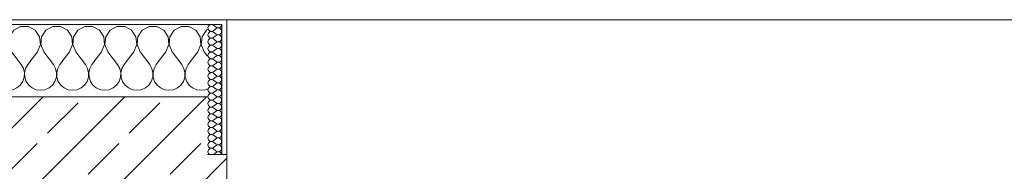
# Model space of a CAD drawing. Header units: metres. Extents: x -3.6 to 84.5, y -11 to 16.8.
# Tile 164 of 228: x 40.29 to 42.334, y 13.54 to 13.855. Entities that reach past the tile are written whole.
import ezdxf

# ---------------------------------------------------------------- set-up
doc = ezdxf.new("R2010")
doc.units = ezdxf.units.M
doc.header["$MEASUREMENT"] = 0
doc.layers.add('604 - Struktur.Wand Aussen', color=7, linetype='Continuous')
pattern_1 = [(0, (0, 0), (0, 0.08660254), [0, -0.05]), (0, (0.025, 0.0433), (0, 0.08660254), [0, -0.05])]

# ---------------------------------------------------------------- blocks, each defined once
blk = doc.blocks.new('*X27')
at = {"layer": '604 - Struktur.Wand Aussen', "color": 7, "linetype": 'Continuous', "lineweight": 5}
for p, q in [((39.5748, 13.8407), (39.57, 13.8407)), ((39.5891, 13.833), (39.5748, 13.8407)), ((39.6252, 13.8407), (39.6109, 13.833)), ((39.6415, 13.8407), (39.6252, 13.8407)), ((39.6558, 13.833), (39.6415, 13.8407)), ((39.6919, 13.8407), (39.6776, 13.833)), ((39.7081, 13.8407), (39.6919, 13.8407)), ((39.7224, 13.833), (39.7081, 13.8407)), ((39.7585, 13.8407), (39.7442, 13.833)), ((39.7748, 13.8407), (39.7585, 13.8407)), ((39.7891, 13.833), (39.7748, 13.8407)), ((39.8252, 13.8407), (39.8109, 13.833)), ((39.8415, 13.8407), (39.8252, 13.8407)), ((39.8558, 13.833), (39.8415, 13.8407)), ((39.8919, 13.8407), (39.8776, 13.833)), ((39.9081, 13.8407), (39.8919, 13.8407)), ((39.9224, 13.833), (39.9081, 13.8407)), ((39.9585, 13.8407), (39.9442, 13.833)), ((39.9748, 13.8407), (39.9585, 13.8407)), ((39.9891, 13.833), (39.9748, 13.8407)), ((40.0252, 13.8407), (40.0109, 13.833)), ((40.0415, 13.8407), (40.0252, 13.8407)), ((40.0558, 13.833), (40.0415, 13.8407)), ((40.0919, 13.8407), (40.0776, 13.833)), ((40.1081, 13.8407), (40.0919, 13.8407)), ((40.1224, 13.833), (40.1081, 13.8407)), ((40.1585, 13.8407), (40.1442, 13.833)), ((40.1748, 13.8407), (40.1585, 13.8407)), ((40.1891, 13.833), (40.1748, 13.8407)), ((40.2252, 13.8407), (40.2109, 13.833)), ((40.2415, 13.8407), (40.2252, 13.8407)), ((40.2558, 13.833), (40.2415, 13.8407)), ((40.2919, 13.8407), (40.2776, 13.833)), ((40.3081, 13.8407), (40.2919, 13.8407)), ((40.3224, 13.833), (40.3081, 13.8407)), ((40.3585, 13.8407), (40.3442, 13.833)), ((40.3748, 13.8407), (40.3585, 13.8407)), ((40.3891, 13.833), (40.3748, 13.8407)), ((40.4252, 13.8407), (40.4109, 13.833)), ((40.4415, 13.8407), (40.4252, 13.8407)), ((40.4558, 13.833), (40.4415, 13.8407)), ((40.4919, 13.8407), (40.4776, 13.833)), ((40.5081, 13.8407), (40.4919, 13.8407)), ((40.5224, 13.833), (40.5081, 13.8407)), ((40.5585, 13.8407), (40.5442, 13.833)), ((40.5748, 13.8407), (40.5585, 13.8407)), ((40.5891, 13.833), (40.5748, 13.8407)), ((40.6252, 13.8407), (40.6109, 13.833)), ((40.6415, 13.8407), (40.6252, 13.8407)), ((40.6558, 13.833), (40.6415, 13.8407)), ((39.5981, 13.8195), (39.5891, 13.833)), ((39.6109, 13.833), (39.6019, 13.8195)), ((39.6648, 13.8195), (39.6558, 13.833)), ((39.6776, 13.833), (39.6686, 13.8195)), ((39.7314, 13.8195), (39.7224, 13.833)), ((39.7442, 13.833), (39.7352, 13.8195)), ((39.7981, 13.8195), (39.7891, 13.833)), ((39.8109, 13.833), (39.8019, 13.8195)), ((39.8648, 13.8195), (39.8558, 13.833)), ((39.8776, 13.833), (39.8686, 13.8195)), ((39.9314, 13.8195), (39.9224, 13.833)), ((39.9442, 13.833), (39.9352, 13.8195)), ((39.9981, 13.8195), (39.9891, 13.833)), ((40.0109, 13.833), (40.0019, 13.8195)), ((40.0648, 13.8195), (40.0558, 13.833)), ((40.0776, 13.833), (40.0686, 13.8195)), ((40.1314, 13.8195), (40.1224, 13.833)), ((40.1442, 13.833), (40.1352, 13.8195)), ((40.1981, 13.8195), (40.1891, 13.833)), ((40.2109, 13.833), (40.2019, 13.8195)), ((40.2648, 13.8195), (40.2558, 13.833)), ((40.2776, 13.833), (40.2686, 13.8195)), ((40.3314, 13.8195), (40.3224, 13.833)), ((40.3442, 13.833), (40.3352, 13.8195)), ((40.3981, 13.8195), (40.3891, 13.833)), ((40.4109, 13.833), (40.4019, 13.8195)), ((40.4648, 13.8195), (40.4558, 13.833)), ((40.4776, 13.833), (40.4686, 13.8195)), ((40.5314, 13.8195), (40.5224, 13.833)), ((40.5442, 13.833), (40.5352, 13.8195)), ((40.5981, 13.8195), (40.5891, 13.833)), ((40.6109, 13.833), (40.6019, 13.8195)), ((40.6648, 13.8195), (40.6558, 13.833)), ((40.6776, 13.833), (40.6686, 13.8195)), ((40.68, 13.8343), (40.6776, 13.833)), ((39.5933, 13.7883), (39.5996, 13.8033)), ((39.5996, 13.8033), (39.5981, 13.8195)), ((39.6019, 13.8195), (39.6004, 13.8033)), ((39.6004, 13.8033), (39.6067, 13.7883)), ((39.66, 13.7883), (39.6663, 13.8033)), ((39.6663, 13.8033), (39.6648, 13.8195)), ((39.6686, 13.8195), (39.667, 13.8033)), ((39.667, 13.8033), (39.6733, 13.7883)), ((39.7267, 13.7883), (39.733, 13.8033)), ((39.733, 13.8033), (39.7314, 13.8195)), ((39.7352, 13.8195), (39.7337, 13.8033)), ((39.7337, 13.8033), (39.74, 13.7883)), ((39.7933, 13.7883), (39.7996, 13.8033)), ((39.7996, 13.8033), (39.7981, 13.8195)), ((39.8019, 13.8195), (39.8004, 13.8033)), ((39.8004, 13.8033), (39.8067, 13.7883)), ((39.86, 13.7883), (39.8663, 13.8033)), ((39.8663, 13.8033), (39.8648, 13.8195)), ((39.8686, 13.8195), (39.867, 13.8033)), ((39.867, 13.8033), (39.8733, 13.7883)), ((39.9267, 13.7883), (39.933, 13.8033)), ((39.933, 13.8033), (39.9314, 13.8195)), ((39.9352, 13.8195), (39.9337, 13.8033)), ((39.9337, 13.8033), (39.94, 13.7883)), ((39.9933, 13.7883), (39.9996, 13.8033)), ((39.9996, 13.8033), (39.9981, 13.8195)), ((40.0019, 13.8195), (40.0004, 13.8033)), ((40.0004, 13.8033), (40.0067, 13.7883)), ((40.06, 13.7883), (40.0663, 13.8033)), ((40.0663, 13.8033), (40.0648, 13.8195)), ((40.0686, 13.8195), (40.067, 13.8033)), ((40.067, 13.8033), (40.0733, 13.7883)), ((40.1267, 13.7883), (40.133, 13.8033)), ((40.133, 13.8033), (40.1314, 13.8195)), ((40.1352, 13.8195), (40.1337, 13.8033)), ((40.1337, 13.8033), (40.14, 13.7883)), ((40.1933, 13.7883), (40.1996, 13.8033)), ((40.1996, 13.8033), (40.1981, 13.8195)), ((40.2019, 13.8195), (40.2004, 13.8033)), ((40.2004, 13.8033), (40.2067, 13.7883)), ((40.26, 13.7883), (40.2663, 13.8033)), ((40.2663, 13.8033), (40.2648, 13.8195)), ((40.2686, 13.8195), (40.267, 13.8033)), ((40.267, 13.8033), (40.2733, 13.7883)), ((40.3267, 13.7883), (40.333, 13.8033)), ((40.333, 13.8033), (40.3314, 13.8195)), ((40.3352, 13.8195), (40.3337, 13.8033)), ((40.3337, 13.8033), (40.34, 13.7883)), ((40.3933, 13.7883), (40.3996, 13.8033)), ((40.3996, 13.8033), (40.3981, 13.8195)), ((40.4019, 13.8195), (40.4004, 13.8033)), ((40.4004, 13.8033), (40.4067, 13.7883)), ((40.46, 13.7883), (40.4663, 13.8033)), ((40.4663, 13.8033), (40.4648, 13.8195)), ((40.4686, 13.8195), (40.467, 13.8033)), ((40.467, 13.8033), (40.4733, 13.7883)), ((40.5267, 13.7883), (40.533, 13.8033)), ((40.533, 13.8033), (40.5314, 13.8195)), ((40.5352, 13.8195), (40.5337, 13.8033)), ((40.5337, 13.8033), (40.54, 13.7883)), ((40.5933, 13.7883), (40.5996, 13.8033)), ((40.5996, 13.8033), (40.5981, 13.8195)), ((40.6019, 13.8195), (40.6004, 13.8033)), ((40.6004, 13.8033), (40.6067, 13.7883)), ((40.66, 13.7883), (40.6663, 13.8033)), ((40.6663, 13.8033), (40.6648, 13.8195)), ((40.6686, 13.8195), (40.667, 13.8033)), ((40.667, 13.8033), (40.6733, 13.7883)), ((39.5933, 13.7883), (39.5733, 13.7617)), ((39.6067, 13.7883), (39.6267, 13.7617)), ((39.66, 13.7883), (39.64, 13.7617)), ((39.6733, 13.7883), (39.6933, 13.7617)), ((39.7267, 13.7883), (39.7067, 13.7617)), ((39.74, 13.7883), (39.76, 13.7617)), ((39.7933, 13.7883), (39.7733, 13.7617)), ((39.8067, 13.7883), (39.8267, 13.7617)), ((39.86, 13.7883), (39.84, 13.7617)), ((39.8733, 13.7883), (39.8933, 13.7617)), ((39.9267, 13.7883), (39.9067, 13.7617)), ((39.94, 13.7883), (39.96, 13.7617)), ((39.9933, 13.7883), (39.9733, 13.7617)), ((40.0067, 13.7883), (40.0267, 13.7617)), ((40.06, 13.7883), (40.04, 13.7617)), ((40.0733, 13.7883), (40.0933, 13.7617)), ((40.1267, 13.7883), (40.1067, 13.7617)), ((40.14, 13.7883), (40.16, 13.7617)), ((40.1933, 13.7883), (40.1733, 13.7617)), ((40.2067, 13.7883), (40.2267, 13.7617)), ((40.26, 13.7883), (40.24, 13.7617)), ((40.2733, 13.7883), (40.2933, 13.7617)), ((40.3267, 13.7883), (40.3067, 13.7617)), ((40.34, 13.7883), (40.36, 13.7617)), ((40.3933, 13.7883), (40.3733, 13.7617)), ((40.4067, 13.7883), (40.4267, 13.7617)), ((40.46, 13.7883), (40.44, 13.7617)), ((40.4733, 13.7883), (40.4933, 13.7617)), ((40.5267, 13.7883), (40.5067, 13.7617)), ((40.54, 13.7883), (40.56, 13.7617)), ((40.5933, 13.7883), (40.5733, 13.7617)), ((40.6067, 13.7883), (40.6267, 13.7617)), ((40.66, 13.7883), (40.64, 13.7617)), ((40.6733, 13.7883), (40.68, 13.7794)), ((39.5733, 13.7617), (39.57, 13.7556)), ((39.6311, 13.7536), (39.6267, 13.7617)), ((39.64, 13.7617), (39.6355, 13.7536)), ((39.6978, 13.7536), (39.6933, 13.7617)), ((39.7067, 13.7617), (39.7022, 13.7536)), ((39.7645, 13.7536), (39.76, 13.7617)), ((39.7733, 13.7617), (39.7689, 13.7536)), ((39.8311, 13.7536), (39.8267, 13.7617)), ((39.84, 13.7617), (39.8355, 13.7536)), ((39.8978, 13.7536), (39.8933, 13.7617)), ((39.9067, 13.7617), (39.9022, 13.7536)), ((39.9645, 13.7536), (39.96, 13.7617)), ((39.9733, 13.7617), (39.9689, 13.7536)), ((40.0311, 13.7536), (40.0267, 13.7617)), ((40.04, 13.7617), (40.0355, 13.7536)), ((40.0978, 13.7536), (40.0933, 13.7617)), ((40.1067, 13.7617), (40.1022, 13.7536)), ((40.1645, 13.7536), (40.16, 13.7617)), ((40.1733, 13.7617), (40.1689, 13.7536)), ((40.2311, 13.7536), (40.2267, 13.7617)), ((40.24, 13.7617), (40.2355, 13.7536)), ((40.2978, 13.7536), (40.2933, 13.7617)), ((40.3067, 13.7617), (40.3022, 13.7536)), ((40.3645, 13.7536), (40.36, 13.7617)), ((40.3733, 13.7617), (40.3689, 13.7536)), ((40.4311, 13.7536), (40.4267, 13.7617)), ((40.44, 13.7617), (40.4355, 13.7536)), ((40.4978, 13.7536), (40.4933, 13.7617)), ((40.5067, 13.7617), (40.5022, 13.7536)), ((40.5645, 13.7536), (40.56, 13.7617)), ((40.5733, 13.7617), (40.5689, 13.7536)), ((40.6311, 13.7536), (40.6267, 13.7617)), ((40.64, 13.7617), (40.6355, 13.7536)), ((39.6332, 13.7447), (39.6311, 13.7536)), ((39.6328, 13.7355), (39.6332, 13.7447)), ((39.6355, 13.7536), (39.6335, 13.7447)), ((39.6335, 13.7447), (39.6339, 13.7355)), ((39.6999, 13.7447), (39.6978, 13.7536)), ((39.6994, 13.7355), (39.6999, 13.7447)), ((39.7022, 13.7536), (39.7001, 13.7447)), ((39.7001, 13.7447), (39.7006, 13.7355)), ((39.7665, 13.7447), (39.7645, 13.7536)), ((39.7661, 13.7355), (39.7665, 13.7447)), ((39.7689, 13.7536), (39.7668, 13.7447)), ((39.7668, 13.7447), (39.7672, 13.7355)), ((39.8332, 13.7447), (39.8311, 13.7536)), ((39.8328, 13.7355), (39.8332, 13.7447)), ((39.8355, 13.7536), (39.8335, 13.7447)), ((39.8335, 13.7447), (39.8339, 13.7355)), ((39.8999, 13.7447), (39.8978, 13.7536)), ((39.8994, 13.7355), (39.8999, 13.7447)), ((39.9022, 13.7536), (39.9001, 13.7447)), ((39.9001, 13.7447), (39.9006, 13.7355)), ((39.9665, 13.7447), (39.9645, 13.7536)), ((39.9661, 13.7355), (39.9665, 13.7447)), ((39.9689, 13.7536), (39.9668, 13.7447)), ((39.9668, 13.7447), (39.9672, 13.7355)), ((40.0332, 13.7447), (40.0311, 13.7536)), ((40.0328, 13.7355), (40.0332, 13.7447)), ((40.0355, 13.7536), (40.0335, 13.7447)), ((40.0335, 13.7447), (40.0339, 13.7355)), ((40.0999, 13.7447), (40.0978, 13.7536)), ((40.0994, 13.7355), (40.0999, 13.7447)), ((40.1022, 13.7536), (40.1001, 13.7447)), ((40.1001, 13.7447), (40.1006, 13.7355)), ((40.1665, 13.7447), (40.1645, 13.7536)), ((40.1661, 13.7355), (40.1665, 13.7447)), ((40.1689, 13.7536), (40.1668, 13.7447)), ((40.1668, 13.7447), (40.1672, 13.7355)), ((40.2332, 13.7447), (40.2311, 13.7536)), ((40.2328, 13.7355), (40.2332, 13.7447)), ((40.2355, 13.7536), (40.2335, 13.7447)), ((40.2335, 13.7447), (40.2339, 13.7355)), ((40.2999, 13.7447), (40.2978, 13.7536)), ((40.2994, 13.7355), (40.2999, 13.7447)), ((40.3022, 13.7536), (40.3001, 13.7447)), ((40.3001, 13.7447), (40.3006, 13.7355)), ((40.3665, 13.7447), (40.3645, 13.7536)), ((40.3661, 13.7355), (40.3665, 13.7447)), ((40.3689, 13.7536), (40.3668, 13.7447)), ((40.3668, 13.7447), (40.3672, 13.7355)), ((40.4332, 13.7447), (40.4311, 13.7536)), ((40.4328, 13.7355), (40.4332, 13.7447)), ((40.4355, 13.7536), (40.4335, 13.7447)), ((40.4335, 13.7447), (40.4339, 13.7355)), ((40.4999, 13.7447), (40.4978, 13.7536)), ((40.4994, 13.7355), (40.4999, 13.7447)), ((40.5022, 13.7536), (40.5001, 13.7447)), ((40.5001, 13.7447), (40.5006, 13.7355)), ((40.5665, 13.7447), (40.5645, 13.7536)), ((40.5661, 13.7355), (40.5665, 13.7447)), ((40.5689, 13.7536), (40.5668, 13.7447)), ((40.5668, 13.7447), (40.5672, 13.7355)), ((40.6332, 13.7447), (40.6311, 13.7536)), ((40.6328, 13.7355), (40.6332, 13.7447)), ((40.6355, 13.7536), (40.6335, 13.7447)), ((40.6335, 13.7447), (40.6339, 13.7355)), ((39.57, 13.7273), (39.5702, 13.7268)), ((39.5702, 13.7268), (39.5754, 13.7192)), ((39.5754, 13.7192), (39.5825, 13.7133)), ((39.6175, 13.7133), (39.6246, 13.7192)), ((39.6246, 13.7192), (39.6298, 13.7268)), ((39.6298, 13.7268), (39.6328, 13.7355)), ((39.6339, 13.7355), (39.6369, 13.7268)), ((39.6369, 13.7268), (39.6421, 13.7192)), ((39.6421, 13.7192), (39.6491, 13.7133)), ((39.6842, 13.7133), (39.6913, 13.7192)), ((39.6913, 13.7192), (39.6965, 13.7268)), ((39.6965, 13.7268), (39.6994, 13.7355)), ((39.7006, 13.7355), (39.7035, 13.7268)), ((39.7035, 13.7268), (39.7087, 13.7192)), ((39.7087, 13.7192), (39.7158, 13.7133)), ((39.7509, 13.7133), (39.7579, 13.7192)), ((39.7579, 13.7192), (39.7631, 13.7268)), ((39.7631, 13.7268), (39.7661, 13.7355)), ((39.7672, 13.7355), (39.7702, 13.7268)), ((39.7702, 13.7268), (39.7754, 13.7192)), ((39.7754, 13.7192), (39.7825, 13.7133)), ((39.8175, 13.7133), (39.8246, 13.7192)), ((39.8246, 13.7192), (39.8298, 13.7268)), ((39.8298, 13.7268), (39.8328, 13.7355)), ((39.8339, 13.7355), (39.8369, 13.7268)), ((39.8369, 13.7268), (39.8421, 13.7192)), ((39.8421, 13.7192), (39.8491, 13.7133)), ((39.8842, 13.7133), (39.8913, 13.7192)), ((39.8913, 13.7192), (39.8965, 13.7268)), ((39.8965, 13.7268), (39.8994, 13.7355)), ((39.9006, 13.7355), (39.9035, 13.7268)), ((39.9035, 13.7268), (39.9087, 13.7192)), ((39.9087, 13.7192), (39.9158, 13.7133)), ((39.9509, 13.7133), (39.9579, 13.7192)), ((39.9579, 13.7192), (39.9631, 13.7268)), ((39.9631, 13.7268), (39.9661, 13.7355)), ((39.9672, 13.7355), (39.9702, 13.7268)), ((39.9702, 13.7268), (39.9754, 13.7192)), ((39.9754, 13.7192), (39.9825, 13.7133)), ((40.0175, 13.7133), (40.0246, 13.7192)), ((40.0246, 13.7192), (40.0298, 13.7268)), ((40.0298, 13.7268), (40.0328, 13.7355)), ((40.0339, 13.7355), (40.0369, 13.7268)), ((40.0369, 13.7268), (40.0421, 13.7192)), ((40.0421, 13.7192), (40.0491, 13.7133)), ((40.0842, 13.7133), (40.0913, 13.7192)), ((40.0913, 13.7192), (40.0965, 13.7268)), ((40.0965, 13.7268), (40.0994, 13.7355)), ((40.1006, 13.7355), (40.1035, 13.7268)), ((40.1035, 13.7268), (40.1087, 13.7192)), ((40.1087, 13.7192), (40.1158, 13.7133)), ((40.1509, 13.7133), (40.1579, 13.7192)), ((40.1579, 13.7192), (40.1631, 13.7268)), ((40.1631, 13.7268), (40.1661, 13.7355)), ((40.1672, 13.7355), (40.1702, 13.7268)), ((40.1702, 13.7268), (40.1754, 13.7192)), ((40.1754, 13.7192), (40.1825, 13.7133)), ((40.2175, 13.7133), (40.2246, 13.7192)), ((40.2246, 13.7192), (40.2298, 13.7268)), ((40.2298, 13.7268), (40.2328, 13.7355)), ((40.2339, 13.7355), (40.2369, 13.7268)), ((40.2369, 13.7268), (40.2421, 13.7192)), ((40.2421, 13.7192), (40.2491, 13.7133)), ((40.2842, 13.7133), (40.2913, 13.7192)), ((40.2913, 13.7192), (40.2965, 13.7268)), ((40.2965, 13.7268), (40.2994, 13.7355)), ((40.3006, 13.7355), (40.3035, 13.7268)), ((40.3035, 13.7268), (40.3087, 13.7192)), ((40.3087, 13.7192), (40.3158, 13.7133)), ((40.3509, 13.7133), (40.3579, 13.7192)), ((40.3579, 13.7192), (40.3631, 13.7268)), ((40.3631, 13.7268), (40.3661, 13.7355)), ((40.3672, 13.7355), (40.3702, 13.7268)), ((40.3702, 13.7268), (40.3754, 13.7192)), ((40.3754, 13.7192), (40.3825, 13.7133)), ((40.4175, 13.7133), (40.4246, 13.7192)), ((40.4246, 13.7192), (40.4298, 13.7268)), ((40.4298, 13.7268), (40.4328, 13.7355)), ((40.4339, 13.7355), (40.4369, 13.7268)), ((40.4369, 13.7268), (40.4421, 13.7192)), ((40.4421, 13.7192), (40.4491, 13.7133)), ((40.4842, 13.7133), (40.4913, 13.7192)), ((40.4913, 13.7192), (40.4965, 13.7268)), ((40.4965, 13.7268), (40.4994, 13.7355)), ((40.5006, 13.7355), (40.5035, 13.7268)), ((40.5035, 13.7268), (40.5087, 13.7192)), ((40.5087, 13.7192), (40.5158, 13.7133)), ((40.5509, 13.7133), (40.5579, 13.7192)), ((40.5579, 13.7192), (40.5631, 13.7268)), ((40.5631, 13.7268), (40.5661, 13.7355)), ((40.5672, 13.7355), (40.5702, 13.7268)), ((40.5702, 13.7268), (40.5754, 13.7192)), ((40.5754, 13.7192), (40.5825, 13.7133)), ((40.6175, 13.7133), (40.6246, 13.7192)), ((40.6246, 13.7192), (40.6298, 13.7268)), ((40.6298, 13.7268), (40.6328, 13.7355)), ((40.6339, 13.7355), (40.6369, 13.7268)), ((40.6369, 13.7268), (40.6421, 13.7192)), ((40.6421, 13.7192), (40.6491, 13.7133)), ((39.5825, 13.7133), (39.5909, 13.7096)), ((39.5909, 13.7096), (39.6, 13.7083)), ((39.6, 13.7083), (39.6091, 13.7096)), ((39.6091, 13.7096), (39.6175, 13.7133)), ((39.6491, 13.7133), (39.6576, 13.7096)), ((39.6576, 13.7096), (39.6667, 13.7083)), ((39.6667, 13.7083), (39.6758, 13.7096)), ((39.6758, 13.7096), (39.6842, 13.7133)), ((39.7158, 13.7133), (39.7242, 13.7096)), ((39.7242, 13.7096), (39.7333, 13.7083)), ((39.7333, 13.7083), (39.7424, 13.7096)), ((39.7424, 13.7096), (39.7509, 13.7133)), ((39.7825, 13.7133), (39.7909, 13.7096)), ((39.7909, 13.7096), (39.8, 13.7083)), ((39.8, 13.7083), (39.8091, 13.7096)), ((39.8091, 13.7096), (39.8175, 13.7133)), ((39.8491, 13.7133), (39.8576, 13.7096)), ((39.8576, 13.7096), (39.8667, 13.7083)), ((39.8667, 13.7083), (39.8758, 13.7096)), ((39.8758, 13.7096), (39.8842, 13.7133)), ((39.9158, 13.7133), (39.9242, 13.7096)), ((39.9242, 13.7096), (39.9333, 13.7083)), ((39.9333, 13.7083), (39.9424, 13.7096)), ((39.9424, 13.7096), (39.9509, 13.7133)), ((39.9825, 13.7133), (39.9909, 13.7096)), ((39.9909, 13.7096), (40, 13.7083)), ((40, 13.7083), (40.0091, 13.7096)), ((40.0091, 13.7096), (40.0175, 13.7133)), ((40.0491, 13.7133), (40.0576, 13.7096)), ((40.0576, 13.7096), (40.0667, 13.7083)), ((40.0667, 13.7083), (40.0758, 13.7096)), ((40.0758, 13.7096), (40.0842, 13.7133)), ((40.1158, 13.7133), (40.1242, 13.7096)), ((40.1242, 13.7096), (40.1333, 13.7083)), ((40.1333, 13.7083), (40.1424, 13.7096)), ((40.1424, 13.7096), (40.1509, 13.7133)), ((40.1825, 13.7133), (40.1909, 13.7096)), ((40.1909, 13.7096), (40.2, 13.7083)), ((40.2, 13.7083), (40.2091, 13.7096)), ((40.2091, 13.7096), (40.2175, 13.7133)), ((40.2491, 13.7133), (40.2576, 13.7096)), ((40.2576, 13.7096), (40.2667, 13.7083)), ((40.2667, 13.7083), (40.2758, 13.7096)), ((40.2758, 13.7096), (40.2842, 13.7133)), ((40.3158, 13.7133), (40.3242, 13.7096)), ((40.3242, 13.7096), (40.3333, 13.7083)), ((40.3333, 13.7083), (40.3424, 13.7096)), ((40.3424, 13.7096), (40.3509, 13.7133)), ((40.3825, 13.7133), (40.3909, 13.7096)), ((40.3909, 13.7096), (40.4, 13.7083)), ((40.4, 13.7083), (40.4091, 13.7096)), ((40.4091, 13.7096), (40.4175, 13.7133)), ((40.4491, 13.7133), (40.4576, 13.7096)), ((40.4576, 13.7096), (40.4667, 13.7083)), ((40.4667, 13.7083), (40.4758, 13.7096)), ((40.4758, 13.7096), (40.4842, 13.7133)), ((40.5158, 13.7133), (40.5242, 13.7096)), ((40.5242, 13.7096), (40.5333, 13.7083)), ((40.5333, 13.7083), (40.5424, 13.7096)), ((40.5424, 13.7096), (40.5509, 13.7133)), ((40.5825, 13.7133), (40.5909, 13.7096)), ((40.5909, 13.7096), (40.6, 13.7083)), ((40.6, 13.7083), (40.6091, 13.7096)), ((40.6091, 13.7096), (40.6175, 13.7133)), ((40.6491, 13.7133), (40.6576, 13.7096)), ((40.6576, 13.7096), (40.6667, 13.7083)), ((40.6667, 13.7083), (40.6758, 13.7096)), ((40.6758, 13.7096), (40.68, 13.7115))]:
    blk.add_line(p, q, dxfattribs=at)
blk = doc.blocks.new('*X56')
at = {"layer": '604 - Struktur.Wand Aussen', "color": 7, "linetype": 'Continuous', "lineweight": 5}
for p, q in [((40.6818, 13.8416), (40.6807, 13.8379)), ((40.6847, 13.8442), (40.6818, 13.8416)), ((40.6885, 13.845), (40.6847, 13.8442)), ((40.6921, 13.8436), (40.6885, 13.845)), ((40.6921, 13.8436), (40.6979, 13.8393)), ((40.707, 13.8397), (40.7082, 13.8412)), ((40.7082, 13.8412), (40.709, 13.843)), ((40.709, 13.843), (40.7093, 13.845)), ((40.6807, 13.8379), (40.6818, 13.8341)), ((40.6818, 13.8273), (40.6807, 13.8236)), ((40.6807, 13.8236), (40.6818, 13.8198)), ((40.6818, 13.8341), (40.6847, 13.8315)), ((40.6847, 13.83), (40.6818, 13.8273)), ((40.6847, 13.8315), (40.6885, 13.8307)), ((40.6885, 13.8307), (40.6847, 13.83)), ((40.6885, 13.8307), (40.6921, 13.8321)), ((40.6921, 13.8293), (40.6885, 13.8307)), ((40.6921, 13.8321), (40.6979, 13.8364)), ((40.6921, 13.8293), (40.6979, 13.825)), ((40.6921, 13.8179), (40.6979, 13.8221)), ((40.6979, 13.8393), (40.6996, 13.8383)), ((40.6996, 13.8374), (40.6979, 13.8364)), ((40.6979, 13.825), (40.6996, 13.824)), ((40.6996, 13.8231), (40.6979, 13.8221)), ((40.6996, 13.8383), (40.7015, 13.8379)), ((40.7015, 13.8378), (40.6996, 13.8374)), ((40.6996, 13.824), (40.7015, 13.8236)), ((40.7015, 13.8235), (40.6996, 13.8231)), ((40.7015, 13.8379), (40.7035, 13.838)), ((40.7035, 13.8377), (40.7015, 13.8378)), ((40.7015, 13.8236), (40.7035, 13.8237)), ((40.7035, 13.8234), (40.7015, 13.8235)), ((40.7035, 13.838), (40.7053, 13.8386)), ((40.7053, 13.8371), (40.7035, 13.8377)), ((40.7035, 13.8237), (40.7053, 13.8243)), ((40.7053, 13.8228), (40.7035, 13.8234)), ((40.7053, 13.8386), (40.707, 13.8397)), ((40.707, 13.836), (40.7053, 13.8371)), ((40.7053, 13.8243), (40.707, 13.8254)), ((40.707, 13.8217), (40.7053, 13.8228)), ((40.7082, 13.8345), (40.707, 13.836)), ((40.707, 13.8254), (40.7082, 13.827)), ((40.7082, 13.8202), (40.707, 13.8217)), ((40.709, 13.8327), (40.7082, 13.8345)), ((40.7082, 13.827), (40.709, 13.8288)), ((40.709, 13.8184), (40.7082, 13.8202)), ((40.7093, 13.8307), (40.709, 13.8327)), ((40.709, 13.8288), (40.7093, 13.8307)), ((40.6818, 13.813), (40.6807, 13.8093)), ((40.6807, 13.8093), (40.6818, 13.8055)), ((40.6818, 13.8198), (40.6847, 13.8172)), ((40.6847, 13.8157), (40.6818, 13.813)), ((40.6818, 13.8055), (40.6847, 13.8029)), ((40.6847, 13.8014), (40.6818, 13.7988)), ((40.6847, 13.8172), (40.6885, 13.8165)), ((40.6885, 13.8164), (40.6847, 13.8157)), ((40.6847, 13.8029), (40.6885, 13.8022)), ((40.6885, 13.8021), (40.6847, 13.8014)), ((40.6885, 13.8165), (40.6921, 13.8179)), ((40.6921, 13.815), (40.6885, 13.8164)), ((40.6885, 13.8022), (40.6921, 13.8036)), ((40.6921, 13.8007), (40.6885, 13.8021)), ((40.6921, 13.815), (40.6979, 13.8107)), ((40.6921, 13.8036), (40.6979, 13.8079)), ((40.6921, 13.8007), (40.6979, 13.7964)), ((40.6979, 13.8107), (40.6996, 13.8098)), ((40.6996, 13.8088), (40.6979, 13.8079)), ((40.6996, 13.8098), (40.7015, 13.8093)), ((40.7015, 13.8093), (40.6996, 13.8088)), ((40.7015, 13.8093), (40.7035, 13.8094)), ((40.7035, 13.8092), (40.7015, 13.8093)), ((40.7035, 13.8094), (40.7053, 13.81)), ((40.7053, 13.8085), (40.7035, 13.8092)), ((40.7053, 13.81), (40.707, 13.8112)), ((40.707, 13.8074), (40.7053, 13.8085)), ((40.707, 13.8112), (40.7082, 13.8127)), ((40.7082, 13.8059), (40.707, 13.8074)), ((40.7082, 13.8127), (40.709, 13.8145)), ((40.709, 13.8041), (40.7082, 13.8059)), ((40.7082, 13.7984), (40.709, 13.8002)), ((40.7093, 13.8164), (40.709, 13.8184)), ((40.709, 13.8145), (40.7093, 13.8164)), ((40.7093, 13.8021), (40.709, 13.8041)), ((40.709, 13.8002), (40.7093, 13.8021)), ((40.6818, 13.7988), (40.6807, 13.795)), ((40.6807, 13.795), (40.6818, 13.7912)), ((40.6818, 13.7845), (40.6807, 13.7807)), ((40.6807, 13.7807), (40.6818, 13.777)), ((40.6818, 13.7912), (40.6847, 13.7886)), ((40.6847, 13.7871), (40.6818, 13.7845)), ((40.6847, 13.7886), (40.6885, 13.7879)), ((40.6885, 13.7878), (40.6847, 13.7871)), ((40.6885, 13.7879), (40.6921, 13.7893)), ((40.6921, 13.7864), (40.6885, 13.7878)), ((40.6921, 13.7893), (40.6979, 13.7936)), ((40.6921, 13.7864), (40.6979, 13.7821)), ((40.6979, 13.7964), (40.6996, 13.7955)), ((40.6996, 13.7945), (40.6979, 13.7936)), ((40.6979, 13.7821), (40.6996, 13.7812)), ((40.6996, 13.7802), (40.6979, 13.7793)), ((40.6996, 13.7955), (40.7015, 13.795)), ((40.7015, 13.795), (40.6996, 13.7945)), ((40.6996, 13.7812), (40.7015, 13.7807)), ((40.7015, 13.7807), (40.6996, 13.7802)), ((40.7015, 13.795), (40.7035, 13.7951)), ((40.7035, 13.7949), (40.7015, 13.795)), ((40.7015, 13.7807), (40.7035, 13.7808)), ((40.7035, 13.7806), (40.7015, 13.7807)), ((40.7035, 13.7951), (40.7053, 13.7958)), ((40.7053, 13.7942), (40.7035, 13.7949)), ((40.7035, 13.7808), (40.7053, 13.7815)), ((40.7053, 13.78), (40.7035, 13.7806)), ((40.7053, 13.7958), (40.707, 13.7969)), ((40.707, 13.7931), (40.7053, 13.7942)), ((40.7053, 13.7815), (40.707, 13.7826)), ((40.707, 13.7788), (40.7053, 13.78)), ((40.707, 13.7969), (40.7082, 13.7984)), ((40.7082, 13.7916), (40.707, 13.7931)), ((40.707, 13.7826), (40.7082, 13.7841)), ((40.709, 13.7898), (40.7082, 13.7916)), ((40.7082, 13.7841), (40.709, 13.7859)), ((40.7093, 13.7879), (40.709, 13.7898)), ((40.709, 13.7859), (40.7093, 13.7879)), ((40.6818, 13.7702), (40.6807, 13.7664)), ((40.6807, 13.7664), (40.6818, 13.7627)), ((40.6818, 13.777), (40.6847, 13.7743)), ((40.6847, 13.7728), (40.6818, 13.7702)), ((40.6818, 13.7627), (40.6847, 13.76)), ((40.6847, 13.7743), (40.6885, 13.7736)), ((40.6885, 13.7735), (40.6847, 13.7728)), ((40.6847, 13.76), (40.6885, 13.7593)), ((40.6885, 13.7593), (40.6847, 13.7585)), ((40.6885, 13.7736), (40.6921, 13.775)), ((40.6921, 13.7721), (40.6885, 13.7735)), ((40.6885, 13.7593), (40.6921, 13.7607)), ((40.6921, 13.7579), (40.6885, 13.7593)), ((40.6921, 13.775), (40.6979, 13.7793)), ((40.6921, 13.7721), (40.6979, 13.7679)), ((40.6921, 13.7607), (40.6979, 13.765)), ((40.6979, 13.7679), (40.6996, 13.7669)), ((40.6996, 13.766), (40.6979, 13.765)), ((40.6996, 13.7669), (40.7015, 13.7665)), ((40.7015, 13.7664), (40.6996, 13.766)), ((40.7015, 13.7665), (40.7035, 13.7666)), ((40.7035, 13.7663), (40.7015, 13.7664)), ((40.7035, 13.7666), (40.7053, 13.7672)), ((40.7053, 13.7657), (40.7035, 13.7663)), ((40.7053, 13.7672), (40.707, 13.7683)), ((40.707, 13.7646), (40.7053, 13.7657)), ((40.7082, 13.7773), (40.707, 13.7788)), ((40.707, 13.7683), (40.7082, 13.7698)), ((40.7082, 13.763), (40.707, 13.7646)), ((40.709, 13.7755), (40.7082, 13.7773)), ((40.7082, 13.7698), (40.709, 13.7716)), ((40.709, 13.7612), (40.7082, 13.763)), ((40.7093, 13.7736), (40.709, 13.7755)), ((40.709, 13.7716), (40.7093, 13.7736)), ((40.7093, 13.7593), (40.709, 13.7612)), ((40.709, 13.7573), (40.7093, 13.7593)), ((40.6818, 13.7559), (40.6807, 13.7521)), ((40.6807, 13.7521), (40.6818, 13.7484)), ((40.6818, 13.7416), (40.6807, 13.7379)), ((40.6847, 13.7585), (40.6818, 13.7559)), ((40.6818, 13.7484), (40.6847, 13.7458)), ((40.6847, 13.7442), (40.6818, 13.7416)), ((40.6847, 13.7458), (40.6885, 13.745)), ((40.6885, 13.745), (40.6847, 13.7442)), ((40.6885, 13.745), (40.6921, 13.7464)), ((40.6921, 13.7436), (40.6885, 13.745)), ((40.6921, 13.7579), (40.6979, 13.7536)), ((40.6921, 13.7464), (40.6979, 13.7507)), ((40.6921, 13.7436), (40.6979, 13.7393)), ((40.6979, 13.7536), (40.6996, 13.7526)), ((40.6996, 13.7517), (40.6979, 13.7507)), ((40.6979, 13.7393), (40.6996, 13.7383)), ((40.6996, 13.7526), (40.7015, 13.7522)), ((40.7015, 13.7521), (40.6996, 13.7517)), ((40.7015, 13.7522), (40.7035, 13.7523)), ((40.7035, 13.752), (40.7015, 13.7521)), ((40.7035, 13.7523), (40.7053, 13.7529)), ((40.7053, 13.7514), (40.7035, 13.752)), ((40.7035, 13.738), (40.7053, 13.7386)), ((40.7053, 13.7529), (40.707, 13.754)), ((40.707, 13.7503), (40.7053, 13.7514)), ((40.7053, 13.7386), (40.707, 13.7397)), ((40.707, 13.754), (40.7082, 13.7555)), ((40.7082, 13.7488), (40.707, 13.7503)), ((40.707, 13.7397), (40.7082, 13.7412)), ((40.7082, 13.7555), (40.709, 13.7573)), ((40.709, 13.747), (40.7082, 13.7488)), ((40.7082, 13.7412), (40.709, 13.743)), ((40.7093, 13.745), (40.709, 13.747)), ((40.709, 13.743), (40.7093, 13.745)), ((40.6807, 13.7379), (40.6818, 13.7341)), ((40.6818, 13.7273), (40.6807, 13.7236)), ((40.6807, 13.7236), (40.6818, 13.7198)), ((40.6818, 13.7341), (40.6847, 13.7315)), ((40.6847, 13.73), (40.6818, 13.7273)), ((40.6818, 13.7198), (40.6847, 13.7172)), ((40.6847, 13.7315), (40.6885, 13.7307)), ((40.6885, 13.7307), (40.6847, 13.73)), ((40.6885, 13.7307), (40.6921, 13.7321)), ((40.6921, 13.7293), (40.6885, 13.7307)), ((40.6921, 13.7321), (40.6979, 13.7364)), ((40.6921, 13.7293), (40.6979, 13.725)), ((40.6921, 13.7179), (40.6979, 13.7221)), ((40.6996, 13.7374), (40.6979, 13.7364)), ((40.6979, 13.725), (40.6996, 13.724)), ((40.6996, 13.7231), (40.6979, 13.7221)), ((40.6996, 13.7383), (40.7015, 13.7379)), ((40.7015, 13.7378), (40.6996, 13.7374)), ((40.6996, 13.724), (40.7015, 13.7236)), ((40.7015, 13.7235), (40.6996, 13.7231)), ((40.7015, 13.7379), (40.7035, 13.738)), ((40.7035, 13.7377), (40.7015, 13.7378)), ((40.7015, 13.7236), (40.7035, 13.7237)), ((40.7035, 13.7234), (40.7015, 13.7235)), ((40.7053, 13.7371), (40.7035, 13.7377)), ((40.7035, 13.7237), (40.7053, 13.7243)), ((40.7053, 13.7228), (40.7035, 13.7234)), ((40.707, 13.736), (40.7053, 13.7371)), ((40.7053, 13.7243), (40.707, 13.7254)), ((40.707, 13.7217), (40.7053, 13.7228)), ((40.7082, 13.7345), (40.707, 13.736)), ((40.707, 13.7254), (40.7082, 13.727)), ((40.7082, 13.7202), (40.707, 13.7217)), ((40.709, 13.7327), (40.7082, 13.7345)), ((40.7082, 13.727), (40.709, 13.7288)), ((40.709, 13.7184), (40.7082, 13.7202)), ((40.7093, 13.7307), (40.709, 13.7327)), ((40.709, 13.7288), (40.7093, 13.7307)), ((40.7093, 13.7164), (40.709, 13.7184)), ((40.6818, 13.713), (40.6807, 13.7093)), ((40.6807, 13.7093), (40.6818, 13.7055)), ((40.6818, 13.6988), (40.6807, 13.695)), ((40.6847, 13.7157), (40.6818, 13.713)), ((40.6818, 13.7055), (40.6847, 13.7029)), ((40.6847, 13.7014), (40.6818, 13.6988)), ((40.6847, 13.7172), (40.6885, 13.7165)), ((40.6885, 13.7164), (40.6847, 13.7157)), ((40.6847, 13.7029), (40.6885, 13.7022)), ((40.6885, 13.7021), (40.6847, 13.7014)), ((40.6885, 13.7165), (40.6921, 13.7179)), ((40.6921, 13.715), (40.6885, 13.7164)), ((40.6885, 13.7022), (40.6921, 13.7036)), ((40.6921, 13.7007), (40.6885, 13.7021)), ((40.6921, 13.715), (40.6979, 13.7107)), ((40.6921, 13.7036), (40.6979, 13.7079)), ((40.6921, 13.7007), (40.6979, 13.6964)), ((40.6979, 13.7107), (40.6996, 13.7098)), ((40.6996, 13.7088), (40.6979, 13.7079)), ((40.6996, 13.7098), (40.7015, 13.7093)), ((40.7015, 13.7093), (40.6996, 13.7088)), ((40.7015, 13.7093), (40.7035, 13.7094)), ((40.7035, 13.7092), (40.7015, 13.7093)), ((40.7035, 13.7094), (40.7053, 13.71)), ((40.7053, 13.7085), (40.7035, 13.7092)), ((40.7053, 13.71), (40.707, 13.7112)), ((40.707, 13.7074), (40.7053, 13.7085)), ((40.707, 13.7112), (40.7082, 13.7127)), ((40.7082, 13.7059), (40.707, 13.7074)), ((40.707, 13.6969), (40.7082, 13.6984)), ((40.7082, 13.7127), (40.709, 13.7145)), ((40.709, 13.7041), (40.7082, 13.7059)), ((40.7082, 13.6984), (40.709, 13.7002)), ((40.709, 13.7145), (40.7093, 13.7164)), ((40.7093, 13.7021), (40.709, 13.7041)), ((40.709, 13.7002), (40.7093, 13.7021)), ((40.6807, 13.695), (40.6818, 13.6912)), ((40.6818, 13.6845), (40.6807, 13.6807)), ((40.6807, 13.6807), (40.6818, 13.677)), ((40.6818, 13.6912), (40.6847, 13.6886)), ((40.6847, 13.6871), (40.6818, 13.6845)), ((40.6847, 13.6886), (40.6885, 13.6879)), ((40.6885, 13.6878), (40.6847, 13.6871)), ((40.6885, 13.6879), (40.6921, 13.6893)), ((40.6921, 13.6864), (40.6885, 13.6878)), ((40.6921, 13.6893), (40.6979, 13.6936)), ((40.6921, 13.6864), (40.6979, 13.6821)), ((40.6921, 13.675), (40.6979, 13.6793)), ((40.6979, 13.6964), (40.6996, 13.6955)), ((40.6996, 13.6945), (40.6979, 13.6936)), ((40.6979, 13.6821), (40.6996, 13.6812)), ((40.6996, 13.6802), (40.6979, 13.6793)), ((40.6996, 13.6955), (40.7015, 13.695)), ((40.7015, 13.695), (40.6996, 13.6945)), ((40.6996, 13.6812), (40.7015, 13.6807)), ((40.7015, 13.6807), (40.6996, 13.6802)), ((40.7015, 13.695), (40.7035, 13.6951)), ((40.7035, 13.6949), (40.7015, 13.695)), ((40.7015, 13.6807), (40.7035, 13.6808)), ((40.7035, 13.6806), (40.7015, 13.6807)), ((40.7035, 13.6951), (40.7053, 13.6958)), ((40.7053, 13.6942), (40.7035, 13.6949)), ((40.7035, 13.6808), (40.7053, 13.6815)), ((40.7053, 13.68), (40.7035, 13.6806)), ((40.7053, 13.6958), (40.707, 13.6969)), ((40.707, 13.6931), (40.7053, 13.6942)), ((40.7053, 13.6815), (40.707, 13.6826)), ((40.707, 13.6788), (40.7053, 13.68)), ((40.7082, 13.6916), (40.707, 13.6931)), ((40.707, 13.6826), (40.7082, 13.6841)), ((40.7082, 13.6773), (40.707, 13.6788)), ((40.709, 13.6898), (40.7082, 13.6916)), ((40.7082, 13.6841), (40.709, 13.6859)), ((40.709, 13.6755), (40.7082, 13.6773)), ((40.7093, 13.6879), (40.709, 13.6898)), ((40.709, 13.6859), (40.7093, 13.6879)), ((40.6818, 13.6702), (40.6807, 13.6664)), ((40.6807, 13.6664), (40.6818, 13.6627)), ((40.6818, 13.677), (40.6847, 13.6743)), ((40.6847, 13.6728), (40.6818, 13.6702)), ((40.6818, 13.6627), (40.6847, 13.66)), ((40.6847, 13.6585), (40.6818, 13.6559)), ((40.6847, 13.6743), (40.6885, 13.6736)), ((40.6885, 13.6735), (40.6847, 13.6728)), ((40.6847, 13.66), (40.6885, 13.6593)), ((40.6885, 13.6593), (40.6847, 13.6585)), ((40.6885, 13.6736), (40.6921, 13.675)), ((40.6921, 13.6721), (40.6885, 13.6735)), ((40.6885, 13.6593), (40.6921, 13.6607)), ((40.6921, 13.6579), (40.6885, 13.6593)), ((40.6921, 13.6721), (40.6979, 13.6679)), ((40.6921, 13.6607), (40.6979, 13.665)), ((40.6921, 13.6579), (40.6979, 13.6536)), ((40.6979, 13.6679), (40.6996, 13.6669)), ((40.6996, 13.666), (40.6979, 13.665)), ((40.6996, 13.6669), (40.7015, 13.6665)), ((40.7015, 13.6664), (40.6996, 13.666)), ((40.7015, 13.6665), (40.7035, 13.6666)), ((40.7035, 13.6663), (40.7015, 13.6664)), ((40.7035, 13.6666), (40.7053, 13.6672)), ((40.7053, 13.6657), (40.7035, 13.6663)), ((40.7053, 13.6672), (40.707, 13.6683)), ((40.707, 13.6646), (40.7053, 13.6657)), ((40.707, 13.6683), (40.7082, 13.6698)), ((40.7082, 13.663), (40.707, 13.6646)), ((40.7082, 13.6698), (40.709, 13.6716)), ((40.709, 13.6612), (40.7082, 13.663)), ((40.7082, 13.6555), (40.709, 13.6573)), ((40.7093, 13.6736), (40.709, 13.6755)), ((40.709, 13.6716), (40.7093, 13.6736)), ((40.7093, 13.6593), (40.709, 13.6612)), ((40.709, 13.6573), (40.7093, 13.6593)), ((40.6818, 13.6559), (40.6807, 13.6521)), ((40.6807, 13.6521), (40.6818, 13.6484)), ((40.6818, 13.6416), (40.6807, 13.6379)), ((40.6807, 13.6379), (40.6818, 13.6341)), ((40.6818, 13.6484), (40.6847, 13.6458)), ((40.6847, 13.6442), (40.6818, 13.6416)), ((40.6847, 13.6458), (40.6885, 13.645)), ((40.6885, 13.645), (40.6847, 13.6442)), ((40.6885, 13.645), (40.6921, 13.6464)), ((40.6921, 13.6436), (40.6885, 13.645)), ((40.6921, 13.6464), (40.6979, 13.6507)), ((40.6921, 13.6436), (40.6979, 13.6393)), ((40.6921, 13.6321), (40.6979, 13.6364)), ((40.6979, 13.6536), (40.6996, 13.6526)), ((40.6996, 13.6517), (40.6979, 13.6507)), ((40.6979, 13.6393), (40.6996, 13.6383)), ((40.6996, 13.6374), (40.6979, 13.6364)), ((40.6996, 13.6526), (40.7015, 13.6522)), ((40.7015, 13.6521), (40.6996, 13.6517)), ((40.6996, 13.6383), (40.7015, 13.6379)), ((40.7015, 13.6378), (40.6996, 13.6374)), ((40.7015, 13.6522), (40.7035, 13.6523)), ((40.7035, 13.652), (40.7015, 13.6521)), ((40.7015, 13.6379), (40.7035, 13.638)), ((40.7035, 13.6377), (40.7015, 13.6378)), ((40.7035, 13.6523), (40.7053, 13.6529)), ((40.7053, 13.6514), (40.7035, 13.652)), ((40.7035, 13.638), (40.7053, 13.6386)), ((40.7053, 13.6371), (40.7035, 13.6377)), ((40.7053, 13.6529), (40.707, 13.654)), ((40.707, 13.6503), (40.7053, 13.6514)), ((40.7053, 13.6386), (40.707, 13.6397)), ((40.707, 13.636), (40.7053, 13.6371)), ((40.707, 13.654), (40.7082, 13.6555)), ((40.7082, 13.6488), (40.707, 13.6503)), ((40.707, 13.6397), (40.7082, 13.6412)), ((40.709, 13.647), (40.7082, 13.6488)), ((40.7082, 13.6412), (40.709, 13.643)), ((40.7093, 13.645), (40.709, 13.647)), ((40.709, 13.643), (40.7093, 13.645)), ((40.6818, 13.6273), (40.6807, 13.6236)), ((40.6807, 13.6236), (40.6818, 13.6198)), ((40.6818, 13.6341), (40.6847, 13.6315)), ((40.6847, 13.63), (40.6818, 13.6273)), ((40.6818, 13.6198), (40.6847, 13.6172)), ((40.6847, 13.6315), (40.6885, 13.6307)), ((40.6885, 13.6307), (40.6847, 13.63)), ((40.6847, 13.6172), (40.6885, 13.6165)), ((40.6885, 13.6164), (40.6847, 13.6157)), ((40.6885, 13.6307), (40.6921, 13.6321)), ((40.6921, 13.6293), (40.6885, 13.6307)), ((40.6885, 13.6165), (40.6921, 13.6179)), ((40.6921, 13.615), (40.6885, 13.6164)), ((40.6921, 13.6293), (40.6979, 13.625)), ((40.6921, 13.6179), (40.6979, 13.6221)), ((40.6979, 13.625), (40.6996, 13.624)), ((40.6996, 13.6231), (40.6979, 13.6221)), ((40.6996, 13.624), (40.7015, 13.6236)), ((40.7015, 13.6235), (40.6996, 13.6231)), ((40.7015, 13.6236), (40.7035, 13.6237)), ((40.7035, 13.6234), (40.7015, 13.6235)), ((40.7035, 13.6237), (40.7053, 13.6243)), ((40.7053, 13.6228), (40.7035, 13.6234)), ((40.7053, 13.6243), (40.707, 13.6254)), ((40.707, 13.6217), (40.7053, 13.6228)), ((40.7082, 13.6345), (40.707, 13.636)), ((40.707, 13.6254), (40.7082, 13.627)), ((40.7082, 13.6202), (40.707, 13.6217)), ((40.709, 13.6327), (40.7082, 13.6345)), ((40.7082, 13.627), (40.709, 13.6288)), ((40.709, 13.6184), (40.7082, 13.6202)), ((40.7093, 13.6307), (40.709, 13.6327)), ((40.709, 13.6288), (40.7093, 13.6307)), ((40.7093, 13.6164), (40.709, 13.6184)), ((40.709, 13.6145), (40.7093, 13.6164)), ((40.6818, 13.613), (40.6807, 13.6093)), ((40.6807, 13.6093), (40.6818, 13.6055)), ((40.6818, 13.5988), (40.6807, 13.595)), ((40.6847, 13.6157), (40.6818, 13.613)), ((40.6818, 13.6055), (40.6847, 13.6029)), ((40.6847, 13.6014), (40.6818, 13.5988)), ((40.6847, 13.6029), (40.6885, 13.6022)), ((40.6885, 13.6021), (40.6847, 13.6014)), ((40.6885, 13.6022), (40.6921, 13.6036)), ((40.6921, 13.6007), (40.6885, 13.6021)), ((40.6921, 13.615), (40.6979, 13.6107)), ((40.6921, 13.6036), (40.6979, 13.6079)), ((40.6921, 13.6007), (40.6979, 13.5964)), ((40.6979, 13.6107), (40.6996, 13.6098)), ((40.6996, 13.6088), (40.6979, 13.6079)), ((40.6979, 13.5964), (40.6996, 13.5955)), ((40.6996, 13.6098), (40.7015, 13.6093)), ((40.7015, 13.6093), (40.6996, 13.6088)), ((40.6996, 13.5955), (40.7015, 13.595)), ((40.7015, 13.6093), (40.7035, 13.6094)), ((40.7035, 13.6092), (40.7015, 13.6093)), ((40.7035, 13.6094), (40.7053, 13.61)), ((40.7053, 13.6085), (40.7035, 13.6092)), ((40.7035, 13.5951), (40.7053, 13.5958)), ((40.7053, 13.61), (40.707, 13.6112)), ((40.707, 13.6074), (40.7053, 13.6085)), ((40.7053, 13.5958), (40.707, 13.5969)), ((40.707, 13.6112), (40.7082, 13.6127)), ((40.7082, 13.6059), (40.707, 13.6074)), ((40.707, 13.5969), (40.7082, 13.5984)), ((40.7082, 13.6127), (40.709, 13.6145)), ((40.709, 13.6041), (40.7082, 13.6059)), ((40.7082, 13.5984), (40.709, 13.6002)), ((40.7093, 13.6021), (40.709, 13.6041)), ((40.709, 13.6002), (40.7093, 13.6021)), ((40.6807, 13.595), (40.6818, 13.5912)), ((40.6818, 13.5845), (40.6807, 13.5807)), ((40.6807, 13.5807), (40.6818, 13.577)), ((40.6818, 13.5912), (40.6847, 13.5886)), ((40.6847, 13.5871), (40.6818, 13.5845)), ((40.6818, 13.577), (40.6839, 13.575)), ((40.6847, 13.5886), (40.6885, 13.5879)), ((40.6885, 13.5878), (40.6847, 13.5871)), ((40.6885, 13.5879), (40.6921, 13.5893)), ((40.6921, 13.5864), (40.6885, 13.5878)), ((40.6921, 13.5893), (40.6979, 13.5936)), ((40.6921, 13.5864), (40.6979, 13.5821)), ((40.6921, 13.575), (40.6979, 13.5793)), ((40.6996, 13.5945), (40.6979, 13.5936)), ((40.6979, 13.5821), (40.6996, 13.5812)), ((40.6996, 13.5802), (40.6979, 13.5793)), ((40.7015, 13.595), (40.6996, 13.5945)), ((40.6996, 13.5812), (40.7015, 13.5807)), ((40.7015, 13.5807), (40.6996, 13.5802)), ((40.7015, 13.595), (40.7035, 13.5951)), ((40.7035, 13.5949), (40.7015, 13.595)), ((40.7015, 13.5807), (40.7035, 13.5808)), ((40.7035, 13.5806), (40.7015, 13.5807)), ((40.7053, 13.5942), (40.7035, 13.5949)), ((40.7035, 13.5808), (40.7053, 13.5815)), ((40.7053, 13.58), (40.7035, 13.5806)), ((40.707, 13.5931), (40.7053, 13.5942)), ((40.7053, 13.5815), (40.707, 13.5826)), ((40.707, 13.5788), (40.7053, 13.58)), ((40.7082, 13.5916), (40.707, 13.5931)), ((40.707, 13.5826), (40.7082, 13.5841)), ((40.7082, 13.5773), (40.707, 13.5788)), ((40.709, 13.5898), (40.7082, 13.5916)), ((40.7082, 13.5841), (40.709, 13.5859)), ((40.709, 13.5755), (40.7082, 13.5773)), ((40.7093, 13.5879), (40.709, 13.5898)), ((40.709, 13.5859), (40.7093, 13.5879)), ((40.7091, 13.575), (40.709, 13.5755))]:
    blk.add_line(p, q, dxfattribs=at)

msp = doc.modelspace()

# ---------------------------------------------------------------- hatches: boundary and pattern name
at = {"layer": '604 - Struktur.Wand Aussen', "linetype": 'Continuous', "lineweight": 0, "true_color": 0x000000}
h = msp.add_hatch(dxfattribs=at)
h.set_pattern_fill('Verputz_0001', color=18, style=0, pattern_type=2)
h.set_pattern_definition(pattern_1)
h.paths.add_polyline_path([(39.54, 13.855), (39.54, 13.845), (40.71, 13.845), (40.71, 13.855)])
h = msp.add_hatch(dxfattribs=at)
h.set_pattern_fill('Verputz_0001', color=18, style=0, pattern_type=2)
h.set_pattern_definition(pattern_1)
h.paths.add_polyline_path([(40.71, 13.855), (40.71, 13.575), (40.72, 13.575), (40.72, 13.855)])
h = msp.add_hatch(dxfattribs=at)
h.set_pattern_fill('Beton__Stahlbeton_0001', color=18, style=0, pattern_type=2)
h.set_pattern_definition([(45, (0, 0), (-0.0848528, 0.0848528), []), (45, (-0.04243, 0.04243), (-0.0848528, 0.0848528), [0.09, -0.03])])
h.paths.add_polyline_path([(39.53, 13.505), (39.54, 13.505), (39.54, 13.455), (40.71, 13.455), (40.71, 13.505), (40.72, 13.505), (40.72, 13.575), (40.71, 13.575), (40.68, 13.575), (40.68, 13.695), (39.57, 13.695), (39.57, 13.575), (39.54, 13.575), (39.53, 13.575)])

# ---------------------------------------------------------------- linework, layer by layer
at = {"layer": '604 - Struktur.Wand Aussen', "color": 7, "linetype": 'Continuous', "lineweight": 5}
for p, q in [((40.68, 13.845), (39.57, 13.845)), ((40.68, 13.845), (40.71, 13.845)), ((40.71, 13.855), (40.72, 13.855)), ((40.71, 13.575), (40.71, 13.845)), ((40.71, 13.845), (40.71, 13.575)), ((40.72, 13.855), (40.72, 13.845)), ((40.72, 13.845), (40.72, 13.705)), ((40.72, 13.705), (40.72, 13.695)), ((40.72, 13.695), (40.72, 13.575)), ((40.68, 13.575), (40.71, 13.575)), ((40.71, 13.575), (40.72, 13.575))]:
    msp.add_line(p, q, dxfattribs=at)
at = {"layer": '604 - Struktur.Wand Aussen', "color": 7, "linetype": 'Continuous', "lineweight": 13}
for p, q in [((43.12, 13.855), (40.72, 13.855)), ((40.68, 13.695), (39.57, 13.695)), ((40.72, 13.575), (40.72, 13.505))]:
    msp.add_line(p, q, dxfattribs=at)
at = {"layer": '604 - Struktur.Wand Aussen', "color": 7, "linetype": 'Continuous', "lineweight": 5, "flags": 128}
msp.add_lwpolyline([(40.71, 13.855), (39.54, 13.855)], dxfattribs=at)

# ---------------------------------------------------------------- block references
at = {"layer": '604 - Struktur.Wand Aussen', "color": 7, "lineweight": 18}
for name in ['*X27', '*X56']:
    msp.add_blockref(name, (0, 0), dxfattribs=at)

doc.saveas('drawing.dxf')
